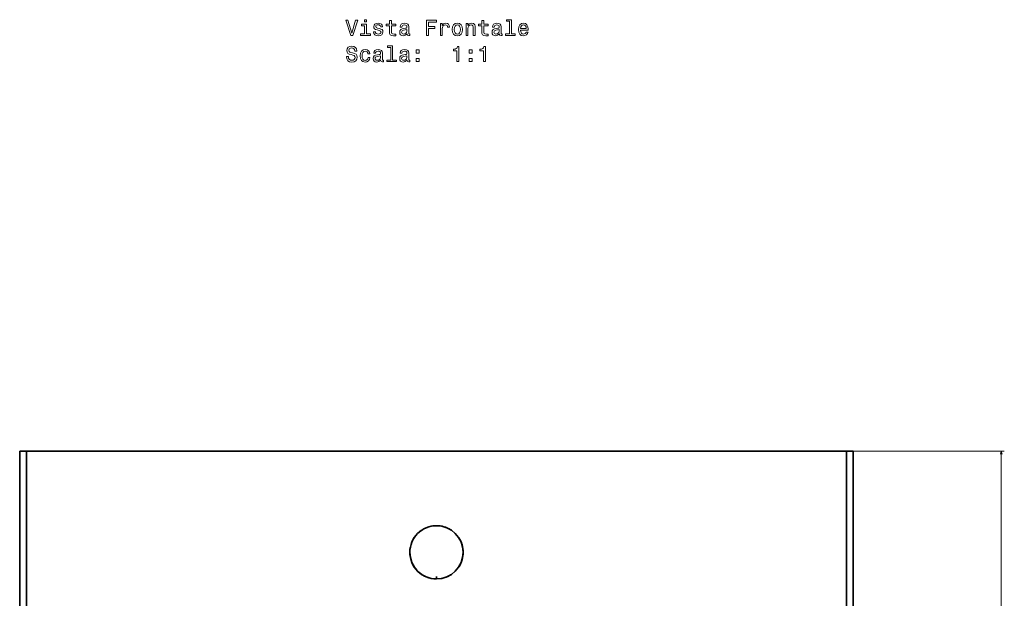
# Model space of a CAD drawing. Extents: x 321 to 1825, y 15 to 1839.
# Tile 4 of 7: x 321 to 968, y 529 to 910. Entities that reach past the tile are written whole.
import ezdxf

# ---------------------------------------------------------------- set-up
doc = ezdxf.new("R2010")
doc.units = 0

msp = doc.modelspace()

# ---------------------------------------------------------------- linework, layer by layer
at = {"color": 7, "lineweight": 35, "ltscale": 0.1125}
for p, q in [((320.52, 626.22), (325.02, 626.22)), ((325.02, 626.22), (320.52, 626.22)), ((868.48, 626.22), (863.98, 626.22)), ((863.98, 626.22), (868.48, 626.22))]:
    msp.add_line(p, q, dxfattribs=at)
at = {"color": 7, "lineweight": 35}
for p, q in [((366.63, 626.22), (320.62, 626.22)), ((325.02, 626.22), (594.5, 626.22)), ((325.02, 626.22), (594.5, 626.22)), ((863.98, 626.22), (594.5, 626.22)), ((863.98, 626.22), (594.5, 626.22)), ((822.37, 626.22), (868.38, 626.22))]:
    msp.add_line(p, q, dxfattribs=at)
at = {"color": 8, "lineweight": 13}
for p, q in [((865.98, 626.22), (967.77, 626.22)), ((965.77, 144.62), (965.77, 626.22))]:
    msp.add_line(p, q, dxfattribs=at)
at = {"color": 7, "lineweight": 35, "ltscale": 0.039938}
msp.add_line((594.5, 542.23), (594.5, 543.83), dxfattribs=at)
at = {"color": 7, "lineweight": 13}
for points in [[(541.34, 909.8), (538.84, 901.28), (536.26, 909.8), (534.89, 909.8), (538.12, 899.78), (539.56, 899.78), (542.71, 909.8)], [(548.4, 900.85), (548.4, 907.26), (545.15, 907.26), (545.15, 906.18), (547.14, 906.18), (547.14, 900.85), (544.54, 900.85), (544.54, 899.78), (551.03, 899.78), (551.03, 900.85)], [(548.45, 910.13), (547.11, 910.13), (547.11, 908.69), (548.45, 908.69)], [(556.99, 904.29), (555.77, 904.58), (554.86, 904.91), (554.56, 905.59), (554.64, 906.07), (554.95, 906.41), (555.44, 906.63), (556.14, 906.71), (556.82, 906.63), (557.35, 906.37), (557.7, 905.98), (557.84, 905.46), (559.08, 905.46), (559.08, 905.49), (558.87, 906.43), (558.28, 907.16), (557.35, 907.62), (556.14, 907.79), (554.92, 907.62), (554.02, 907.15), (553.46, 906.44), (553.29, 905.55), (553.42, 904.68), (553.82, 904.08), (554.49, 903.64), (555.45, 903.34), (556.86, 903), (557.73, 902.64), (557.96, 902.35), (558.04, 901.92), (557.91, 901.38), (557.57, 900.98), (557.01, 900.72), (556.26, 900.63), (555.47, 900.72), (554.89, 901.02), (554.5, 901.51), (554.34, 902.19), (553.12, 902.19), (553.32, 901.04), (553.91, 900.2), (554.85, 899.7), (556.14, 899.51), (557.5, 899.7), (558.49, 900.2), (559.1, 901.01), (559.31, 902.06), (559.15, 902.97), (558.71, 903.59), (557.97, 903.99)], [(563.58, 906.18), (563.58, 902.3), (563.66, 901.05), (564.07, 900.19), (564.87, 899.68), (566.24, 899.51), (567.74, 899.58), (567.74, 900.68), (566.65, 900.59), (565.65, 900.71), (565.12, 901.07), (564.89, 901.67), (564.85, 902.52), (564.85, 906.18), (567.74, 906.18), (567.74, 907.26), (564.85, 907.26), (564.85, 909.52), (563.58, 909.52), (563.58, 907.26), (561.39, 907.26), (561.39, 906.18)], [(575.15, 900.79), (575.15, 900.75), (575.22, 900.26), (575.44, 899.91), (576.34, 899.64), (577.05, 899.75), (577.05, 900.73), (576.75, 900.69), (576.34, 900.88), (576.27, 901.45), (576.27, 905.46), (576.1, 906.48), (575.6, 907.2), (574.72, 907.64), (573.48, 907.79), (572.27, 907.62), (571.37, 907.13), (570.81, 906.37), (570.62, 905.36), (570.62, 905.27), (571.76, 905.27), (571.86, 905.88), (572.18, 906.31), (572.7, 906.57), (573.43, 906.67), (574.14, 906.6), (574.64, 906.38), (574.95, 906.01), (575.05, 905.49), (574.99, 904.88), (574.76, 904.58), (574.18, 904.44), (573.1, 904.32), (571.86, 904.06), (570.98, 903.6), (570.47, 902.88), (570.31, 901.81), (570.45, 900.86), (570.9, 900.16), (571.62, 899.71), (572.61, 899.55), (573.95, 899.85)], [(587.93, 899.78), (589.27, 899.78), (589.27, 904.38), (593.48, 904.38), (593.48, 905.58), (589.27, 905.58), (589.27, 908.57), (594.44, 908.57), (594.44, 909.78), (587.93, 909.78)], [(597.05, 899.78), (598.32, 899.78), (598.32, 904.21), (598.45, 905.27), (598.84, 906.04), (599.47, 906.5), (600.32, 906.66), (600.96, 906.56), (601.43, 906.27), (601.72, 905.78), (601.82, 905.11), (603.1, 905.11), (602.93, 906.28), (602.45, 907.12), (601.66, 907.62), (600.58, 907.79), (599.85, 907.68), (599.21, 907.39), (598.65, 906.9), (598.2, 906.24), (598.2, 907.52), (597.05, 907.52)], [(604.87, 903.64), (605.11, 901.89), (605.77, 900.59), (606.82, 899.78), (608.23, 899.51), (609.63, 899.78), (610.68, 900.58), (611.34, 901.87), (611.59, 903.64), (611.34, 905.4), (610.68, 906.71), (609.63, 907.51), (608.23, 907.79), (606.82, 907.51), (605.77, 906.7), (605.11, 905.4)], [(606.17, 903.66), (606.3, 904.96), (606.7, 905.89), (607.35, 906.47), (608.23, 906.67), (609.1, 906.47), (609.74, 905.91), (610.15, 904.96), (610.29, 903.66), (610.15, 902.35), (609.74, 901.4), (609.1, 900.82), (608.23, 900.63), (607.35, 900.82), (606.7, 901.4), (606.3, 902.35)], [(613.92, 899.78), (615.19, 899.78), (615.19, 904.25), (615.32, 905.27), (615.74, 906.02), (616.39, 906.48), (617.25, 906.66), (617.94, 906.51), (618.38, 906.12), (618.59, 905.47), (618.66, 904.61), (618.66, 899.78), (619.93, 899.78), (619.93, 904.87), (619.87, 905.89), (619.62, 906.74), (618.77, 907.52), (617.44, 907.79), (616.7, 907.69), (616.09, 907.42), (615.55, 906.96), (615.13, 906.34), (615.13, 907.52), (613.92, 907.52)], [(624.3, 906.18), (624.3, 902.3), (624.38, 901.05), (624.79, 900.19), (625.6, 899.68), (626.96, 899.51), (628.46, 899.58), (628.46, 900.68), (627.37, 900.59), (626.37, 900.71), (625.84, 901.07), (625.61, 901.67), (625.57, 902.52), (625.57, 906.18), (628.46, 906.18), (628.46, 907.26), (625.57, 907.26), (625.57, 909.52), (624.3, 909.52), (624.3, 907.26), (622.11, 907.26), (622.11, 906.18)], [(635.87, 900.79), (635.87, 900.75), (635.94, 900.26), (636.16, 899.91), (637.06, 899.64), (637.77, 899.75), (637.77, 900.73), (637.47, 900.69), (637.06, 900.88), (636.99, 901.45), (636.99, 905.46), (636.82, 906.48), (636.32, 907.2), (635.44, 907.64), (634.2, 907.79), (632.99, 907.62), (632.09, 907.13), (631.53, 906.37), (631.34, 905.36), (631.34, 905.27), (632.48, 905.27), (632.58, 905.88), (632.9, 906.31), (633.42, 906.57), (634.15, 906.67), (634.86, 906.6), (635.36, 906.38), (635.67, 906.01), (635.77, 905.49), (635.71, 904.88), (635.48, 904.58), (634.9, 904.44), (633.82, 904.32), (632.58, 904.06), (631.7, 903.6), (631.19, 902.88), (631.03, 901.81), (631.17, 900.86), (631.62, 900.16), (632.34, 899.71), (633.33, 899.55), (634.67, 899.85)], [(642.47, 909.06), (642.47, 900.85), (639.86, 900.85), (639.86, 899.78), (646.33, 899.78), (646.33, 900.85), (643.74, 900.85), (643.74, 910.13), (640.48, 910.13), (640.48, 909.06)], [(649.73, 903.28), (654.8, 903.28), (654.82, 903.88), (654.59, 905.53), (653.95, 906.77), (652.94, 907.52), (651.6, 907.79), (650.29, 907.51), (649.28, 906.7), (648.64, 905.39), (648.4, 903.66), (648.62, 901.89), (649.27, 900.59), (650.26, 899.78), (651.56, 899.51), (652.68, 899.7), (653.61, 900.19), (654.28, 900.96), (654.67, 902), (653.42, 902), (653.16, 901.43), (652.79, 900.99), (651.72, 900.65), (650.9, 900.81), (650.28, 901.31), (649.87, 902.13), (649.73, 903.24)], [(649.73, 904.35), (649.89, 905.34), (650.28, 906.08), (650.87, 906.53), (651.65, 906.68), (652.41, 906.53), (653, 906.08), (653.36, 905.34), (653.49, 904.35)], [(575, 902.49), (574.83, 901.74), (574.37, 901.17), (573.68, 900.79), (572.83, 900.66), (572.28, 900.73), (571.89, 900.96), (571.65, 901.37), (571.57, 901.93), (571.63, 902.43), (571.86, 902.79), (572.79, 903.2), (573.95, 903.37), (575, 903.72)], [(635.72, 902.49), (635.55, 901.74), (635.09, 901.17), (634.4, 900.79), (633.55, 900.66), (633, 900.73), (632.61, 900.96), (632.37, 901.37), (632.3, 901.93), (632.35, 902.43), (632.58, 902.79), (633.51, 903.2), (634.67, 903.37), (635.72, 903.72)], [(536.56, 885.81), (535.25, 885.81), (535.54, 884.28), (536.26, 883.15), (537.37, 882.48), (538.87, 882.23), (540.35, 882.46), (541.46, 883.1), (542.17, 884.09), (542.43, 885.4), (542.21, 886.58), (541.6, 887.35), (540.62, 887.85), (539.31, 888.23), (538.19, 888.5), (537.45, 888.82), (537.04, 889.28), (536.91, 890), (537.04, 890.65), (537.41, 891.14), (537.99, 891.47), (538.78, 891.58), (539.59, 891.44), (540.22, 891.05), (540.64, 890.4), (540.84, 889.52), (542.15, 889.52), (542.15, 889.55), (541.92, 890.91), (541.24, 891.92), (540.18, 892.55), (538.74, 892.77), (537.44, 892.55), (536.43, 891.94), (535.78, 891.01), (535.55, 889.8), (535.74, 888.72), (536.29, 887.98), (537.15, 887.49), (538.33, 887.12), (539.5, 886.79), (540.38, 886.47), (540.91, 886.01), (541.1, 885.26), (540.93, 884.49), (540.48, 883.92), (539.8, 883.56), (538.92, 883.44), (537.94, 883.6), (537.19, 884.06), (536.72, 884.81)], [(549.46, 887.68), (550.71, 887.68), (550.45, 888.83), (549.83, 889.74), (548.87, 890.3), (547.61, 890.52), (546.23, 890.23), (545.18, 889.42), (544.51, 888.11), (544.28, 886.35), (544.5, 884.61), (545.15, 883.31), (546.17, 882.51), (547.57, 882.23), (548.81, 882.45), (549.77, 883.05), (550.44, 884), (550.72, 885.27), (549.51, 885.27), (549.3, 884.47), (548.89, 883.86), (548.32, 883.49), (547.61, 883.37), (546.73, 883.56), (546.1, 884.13), (545.71, 885.07), (545.58, 886.4), (545.71, 887.69), (546.11, 888.63), (546.76, 889.21), (547.61, 889.41), (548.36, 889.28), (548.92, 888.95), (549.3, 888.4)], [(557.8, 883.51), (557.8, 883.47), (557.87, 882.98), (558.09, 882.64), (559, 882.36), (559.7, 882.48), (559.7, 883.46), (559.4, 883.41), (559, 883.6), (558.92, 884.18), (558.92, 888.18), (558.75, 889.21), (558.25, 889.93), (557.37, 890.36), (556.13, 890.52), (554.92, 890.34), (554.02, 889.85), (553.46, 889.09), (553.28, 888.08), (553.28, 888), (554.41, 888), (554.51, 888.6), (554.83, 889.03), (555.35, 889.29), (556.09, 889.39), (556.79, 889.32), (557.3, 889.11), (557.6, 888.73), (557.7, 888.21), (557.64, 887.61), (557.41, 887.3), (556.83, 887.16), (555.75, 887.05), (554.51, 886.79), (553.64, 886.32), (553.12, 885.6), (552.96, 884.54), (553.1, 883.59), (553.55, 882.88), (554.27, 882.43), (555.26, 882.28), (556.6, 882.58)], [(564.4, 891.79), (564.4, 883.57), (561.79, 883.57), (561.79, 882.51), (568.26, 882.51), (568.26, 883.57), (565.67, 883.57), (565.67, 892.85), (562.41, 892.85), (562.41, 891.79)], [(575.15, 883.51), (575.15, 883.47), (575.22, 882.98), (575.44, 882.64), (576.34, 882.36), (577.05, 882.48), (577.05, 883.46), (576.75, 883.41), (576.34, 883.6), (576.27, 884.18), (576.27, 888.18), (576.1, 889.21), (575.6, 889.93), (574.72, 890.36), (573.48, 890.52), (572.27, 890.34), (571.37, 889.85), (570.81, 889.09), (570.62, 888.08), (570.62, 888), (571.76, 888), (571.86, 888.6), (572.18, 889.03), (572.7, 889.29), (573.43, 889.39), (574.14, 889.32), (574.64, 889.11), (574.95, 888.73), (575.05, 888.21), (574.99, 887.61), (574.76, 887.3), (574.18, 887.16), (573.1, 887.05), (571.86, 886.79), (570.98, 886.32), (570.47, 885.6), (570.31, 884.54), (570.45, 883.59), (570.9, 882.88), (571.62, 882.43), (572.61, 882.28), (573.95, 882.58)], [(581.21, 888.1), (583.2, 888.1), (583.2, 890.24), (581.21, 890.24)], [(607.97, 882.51), (609.28, 882.51), (609.28, 892.58), (608.3, 892.58), (608.04, 891.7), (607.53, 891.11), (606.73, 890.76), (605.64, 890.65), (605.64, 889.62), (607.97, 889.62)], [(615.91, 888.1), (617.9, 888.1), (617.9, 890.24), (615.91, 890.24)], [(625.32, 882.51), (626.63, 882.51), (626.63, 892.58), (625.65, 892.58), (625.39, 891.7), (624.87, 891.11), (624.08, 890.76), (622.99, 890.65), (622.99, 889.62), (625.32, 889.62)], [(557.66, 885.22), (557.48, 884.47), (557.02, 883.89), (556.33, 883.51), (555.48, 883.39), (554.93, 883.46), (554.54, 883.69), (554.3, 884.09), (554.23, 884.65), (554.28, 885.16), (554.51, 885.52), (555.44, 885.92), (556.6, 886.09), (557.66, 886.44)], [(575, 885.22), (574.83, 884.47), (574.37, 883.89), (573.68, 883.51), (572.83, 883.39), (572.28, 883.46), (571.89, 883.69), (571.65, 884.09), (571.57, 884.65), (571.63, 885.16), (571.86, 885.52), (572.79, 885.92), (573.95, 886.09), (575, 886.44)], [(581.21, 882.51), (583.2, 882.51), (583.2, 884.65), (581.21, 884.65)], [(615.91, 882.51), (617.9, 882.51), (617.9, 884.65), (615.91, 884.65)]]:
    msp.add_lwpolyline(points, close=True, dxfattribs=at)
at = {"color": 7, "lineweight": 35}
for points in [[(320.52, 626.22), (320.52, 383.28), (320.52, 337.94), (320.52, 307.38), (320.55, 284.21), (320.53, 268.92), (320.52, 261.25)], [(325.02, 261.27), (325.03, 267.52), (325.05, 283.11), (325.02, 298.52), (325.02, 328.05), (325.02, 412.76), (325.02, 626.22)], [(325.02, 261.27), (325.03, 267.17), (325.06, 281.52), (325.02, 298.23), (325.02, 324.28), (325.02, 414.01), (325.02, 626.22)], [(863.98, 261.27), (863.97, 267.52), (863.95, 283.11), (863.98, 298.52), (863.98, 328.05), (863.98, 412.76), (863.98, 626.22)], [(863.98, 261.27), (863.97, 267.31), (863.97, 289.89), (863.98, 312.29), (863.98, 358.22), (863.98, 496.73), (863.98, 504.1), (863.98, 505.45), (863.98, 506.19), (863.98, 506.76), (863.98, 549.38), (863.98, 552.54), (863.98, 557.87), (863.98, 626.22)], [(868.48, 626.22), (868.48, 383.28), (868.48, 337.94), (868.48, 307.38), (868.45, 284.21), (868.47, 268.92), (868.48, 261.25)]]:
    msp.add_lwpolyline(points, dxfattribs=at)
at = {"color": 8, "lineweight": 13}
msp.add_lwpolyline([(966.29, 624.29), (965.77, 626.22), (965.25, 624.29)], dxfattribs=at)
at = {"color": 7, "lineweight": 35}
for centre, radius, start, end in [((594.5, 559.73), 17.5, 89.99998, 180.00002), ((594.5, 559.73), 17.5, 90, 180.00001), ((594.5, 559.7), 17.53, 90.00995, 100.87312), ((594.5, 559.73), 17.5, 57.8041, 89.99989), ((594.5, 559.73), 17.5, 0.00027, 89.9997), ((594.5, 559.73), 17.5, 0, 90), ((594.51, 559.72), 17.51, 121.94471, 147.56447), ((594.5, 559.73), 17.5, 359.99996, 32.55333), ((594.5, 559.73), 17.5, 179.99999, 270.00003), ((594.5, 559.73), 17.5, 180.00001, 270), ((594.5, 559.73), 17.5, 270.00027, 359.9997), ((594.5, 559.73), 17.5, 270, 360), ((594.5, 559.73), 17.5, 328.06964, 359.99988), ((594.51, 559.74), 17.51, 212.35747, 237.31938), ((594.5, 559.73), 17.5, 281.08161, 302.14182)]:
    msp.add_arc(centre, radius, start, end, dxfattribs=at)

doc.saveas('drawing.dxf')
